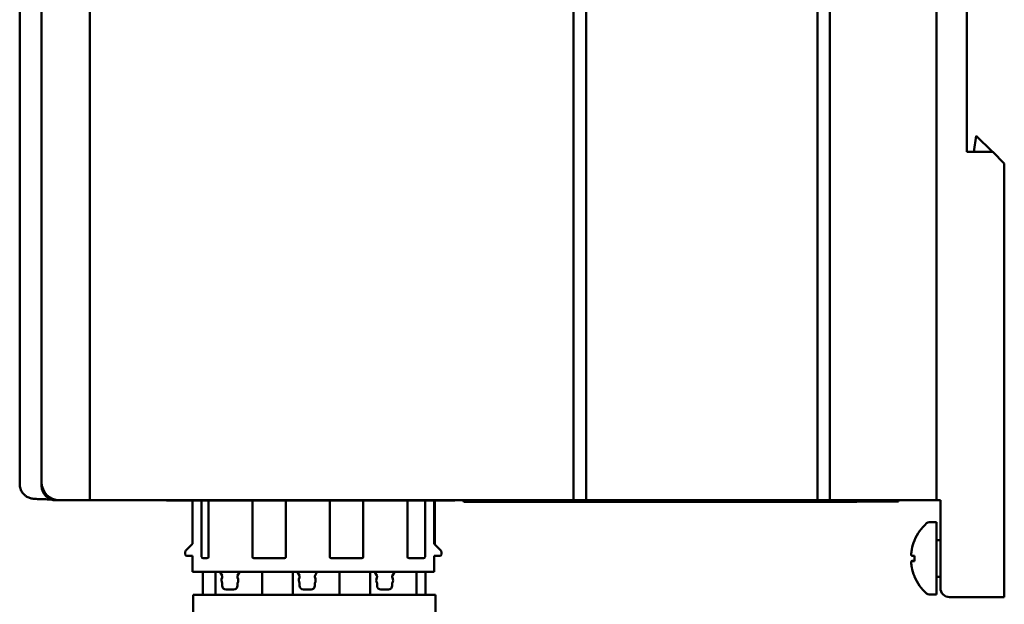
# Model space of a CAD drawing. Header units: inches. Extents: x 4.3 to 27.2, y 0.8 to 21.3.
# Tile 17 of 19: x 22.1 to 27.2, y 8.7 to 11.7. Entities that reach past the tile are written whole.
import ezdxf

# ---------------------------------------------------------------- set-up
doc = ezdxf.new("R2010")
doc.units = ezdxf.units.IN
doc.header["$MEASUREMENT"] = 0
doc.layers.add('Visible (ANSI)', color=7, linetype='Continuous', lineweight=50)

msp = doc.modelspace()

# ---------------------------------------------------------------- linework, layer by layer
at = {"layer": 'Visible (ANSI)'}
for p, q in [((22.4438, 9.2213), (22.4438, 14.2213)), ((24.943, 14.2213), (24.943, 9.2213)), ((25.008, 9.2213), (25.008, 14.2213)), ((26.2028, 14.2213), (26.2028, 9.2213)), ((26.2678, 9.2213), (26.2678, 14.2213)), ((26.8188, 14.2213), (26.8188, 9.2213)), ((22.0805, 9.3049), (22.0805, 14.1378)), ((22.1938, 9.3143), (22.1938, 14.1283)), ((26.9758, 11.0203), (26.9758, 12.4223)), ((27.0236, 11.1034), (27.0105, 11.0203)), ((27.1078, 11.0203), (27.0236, 11.1034)), ((27.1088, 11.0203), (26.9758, 11.0203)), ((27.1088, 11.0203), (27.1688, 10.9603)), ((27.1688, 10.9603), (27.1688, 8.7683)), ((22.1938, 9.2963), (22.1938, 9.3143)), ((22.2868, 9.2213), (22.2688, 9.2213)), ((22.2868, 9.2213), (22.4438, 9.2213)), ((22.4438, 9.2213), (22.4763, 9.2213)), ((22.4763, 9.2213), (22.6371, 9.2213)), ((22.6371, 9.2213), (22.6696, 9.2213)), ((22.6696, 9.2213), (22.6791, 9.2213)), ((22.7116, 9.2213), (22.6791, 9.2213)), ((22.7116, 9.2213), (22.7121, 9.2213)), ((22.7446, 9.2213), (22.7121, 9.2213)), ((22.7446, 9.2213), (22.7541, 9.2213)), ((22.7541, 9.2213), (22.7866, 9.2213)), ((22.7866, 9.2213), (22.9771, 9.2213)), ((22.8394, 9.221), (22.8394, 9.2213)), ((22.8397, 9.2213), (22.8394, 9.221)), ((22.8394, 9.221), (24.3285, 9.2206)), ((22.9736, 8.9971), (22.9736, 9.221)), ((22.9771, 9.2213), (23.0096, 9.2213)), ((23.0096, 9.2213), (23.0191, 9.2213)), ((23.0516, 9.2213), (23.0191, 9.2213)), ((23.0208, 8.9302), (23.0208, 9.2209)), ((23.0516, 9.2213), (23.0521, 9.2213)), ((23.0846, 9.2213), (23.0521, 9.2213)), ((23.0563, 9.2209), (23.0563, 8.9302)), ((23.0846, 9.2213), (23.0941, 9.2213)), ((23.0941, 9.2213), (23.1266, 9.2213)), ((23.1266, 9.2213), (23.3171, 9.2213)), ((23.283, 8.9302), (23.283, 9.2209)), ((23.3171, 9.2213), (23.3496, 9.2213)), ((23.3496, 9.2213), (23.3591, 9.2213)), ((23.3916, 9.2213), (23.3591, 9.2213)), ((23.3916, 9.2213), (23.3921, 9.2213)), ((23.4246, 9.2213), (23.3921, 9.2213)), ((23.4246, 9.2213), (23.4341, 9.2213)), ((23.4341, 9.2213), (23.4666, 9.2213)), ((23.4563, 9.2208), (23.4563, 8.9302)), ((23.4666, 9.2213), (23.6571, 9.2213)), ((23.6571, 9.2213), (23.6896, 9.2213)), ((23.683, 8.9302), (23.683, 9.2208)), ((23.6896, 9.2213), (23.6991, 9.2213)), ((23.7316, 9.2213), (23.6991, 9.2213)), ((23.7316, 9.2213), (23.7321, 9.2213)), ((23.7646, 9.2213), (23.7321, 9.2213)), ((23.7646, 9.2213), (23.7741, 9.2213)), ((23.7741, 9.2213), (23.8066, 9.2213)), ((23.8066, 9.2213), (23.9971, 9.2213)), ((23.8563, 9.2207), (23.8563, 8.9302)), ((23.9971, 9.2213), (24.0296, 9.2213)), ((24.0296, 9.2213), (24.0391, 9.2213)), ((24.0716, 9.2213), (24.0391, 9.2213)), ((24.0716, 9.2213), (24.0721, 9.2213)), ((24.1046, 9.2213), (24.0721, 9.2213)), ((24.0846, 8.9302), (24.0846, 9.2207)), ((24.1046, 9.2213), (24.1141, 9.2213)), ((24.1141, 9.2213), (24.1466, 9.2213)), ((24.1466, 9.2213), (24.3371, 9.2213)), ((24.1752, 9.2207), (24.1752, 8.9302)), ((24.2224, 8.9971), (24.2224, 9.2207)), ((24.2263, 9.2207), (24.2263, 8.9932)), ((24.3125, 9.2213), (24.2847, 9.2213)), ((24.3125, 9.2213), (24.3125, 9.2213)), ((24.3285, 9.2206), (24.3125, 9.2213)), ((24.3285, 9.2206), (24.3285, 9.2213)), ((24.3371, 9.2213), (24.3696, 9.2213)), ((24.3696, 9.2213), (24.3791, 9.2213)), ((24.3735, 9.2165), (24.3735, 9.2213)), ((24.3742, 9.2172), (24.3735, 9.2165)), ((24.3735, 9.2165), (24.3761, 9.214)), ((24.3742, 9.2172), (24.3742, 9.2213)), ((26.6207, 9.2167), (24.3742, 9.2172)), ((24.4116, 9.2213), (24.3791, 9.2213)), ((26.4058, 9.213), (24.3891, 9.2135)), ((24.4116, 9.2213), (24.4121, 9.2213)), ((24.4446, 9.2213), (24.4121, 9.2213)), ((24.4229, 9.2143), (24.4229, 9.2159)), ((24.4446, 9.2213), (24.4541, 9.2213)), ((24.4541, 9.2213), (24.4866, 9.2213)), ((24.4866, 9.2213), (24.4949, 9.2213)), ((24.5267, 9.2213), (24.4949, 9.2213)), ((24.5267, 9.2213), (24.6157, 9.2213)), ((24.5729, 9.2158), (24.5729, 9.2143)), ((24.6157, 9.2213), (24.6475, 9.2213)), ((24.6229, 9.2143), (24.6229, 9.2158)), ((24.6475, 9.2213), (24.654, 9.2213)), ((24.654, 9.2213), (24.6865, 9.2213)), ((24.6865, 9.2213), (24.6962, 9.2213)), ((24.7287, 9.2213), (24.6962, 9.2213)), ((24.7287, 9.2213), (24.729, 9.2213)), ((24.7615, 9.2213), (24.729, 9.2213)), ((24.7615, 9.2213), (24.7699, 9.2213)), ((24.7699, 9.2213), (24.8024, 9.2213)), ((24.7729, 9.2158), (24.7729, 9.2143)), ((24.9037, 9.2213), (24.8024, 9.2213)), ((24.8229, 9.2142), (24.8229, 9.2158)), ((24.9303, 9.2213), (24.9037, 9.2213)), ((24.943, 9.2213), (24.9303, 9.2213)), ((25.008, 9.2213), (24.943, 9.2213)), ((24.9729, 9.2157), (24.9729, 9.2142)), ((25.022, 9.2213), (25.008, 9.2213)), ((25.0269, 9.2213), (25.022, 9.2213)), ((25.0229, 9.2142), (25.0229, 9.2157)), ((25.0269, 9.2213), (25.0377, 9.2213)), ((25.0377, 9.2213), (25.0462, 9.2213)), ((25.0787, 9.2213), (25.0462, 9.2213)), ((25.0787, 9.2213), (25.079, 9.2213)), ((25.1115, 9.2213), (25.079, 9.2213)), ((25.1115, 9.2213), (25.1212, 9.2213)), ((25.1212, 9.2213), (25.1537, 9.2213)), ((25.1537, 9.2213), (25.354, 9.2213)), ((25.1729, 9.2157), (25.1729, 9.2142)), ((25.2229, 9.2141), (25.2229, 9.2157)), ((25.354, 9.2213), (25.3865, 9.2213)), ((25.3729, 9.2156), (25.3729, 9.2141)), ((25.3865, 9.2213), (25.3962, 9.2213)), ((25.4287, 9.2213), (25.3962, 9.2213)), ((25.4229, 9.2141), (25.4229, 9.2156)), ((25.4287, 9.2213), (25.429, 9.2213)), ((25.4615, 9.2213), (25.429, 9.2213)), ((25.4615, 9.2213), (25.4712, 9.2213)), ((25.4712, 9.2213), (25.5037, 9.2213)), ((25.5037, 9.2213), (25.704, 9.2213)), ((25.5729, 9.2156), (25.5729, 9.2141)), ((25.6229, 9.2141), (25.6229, 9.2156)), ((25.704, 9.2213), (25.7365, 9.2213)), ((25.7365, 9.2213), (25.7462, 9.2213)), ((25.7787, 9.2213), (25.7462, 9.2213)), ((25.7729, 9.2156), (25.7729, 9.214)), ((25.7787, 9.2213), (25.779, 9.2213)), ((25.8115, 9.2213), (25.779, 9.2213)), ((25.8115, 9.2213), (25.8212, 9.2213)), ((25.8212, 9.2213), (25.8537, 9.2213)), ((25.8229, 9.214), (25.8229, 9.2155)), ((25.8537, 9.2213), (26.054, 9.2213)), ((25.9729, 9.2155), (25.9729, 9.214)), ((26.0229, 9.214), (26.0229, 9.2155)), ((26.054, 9.2213), (26.0865, 9.2213)), ((26.0865, 9.2213), (26.0962, 9.2213)), ((26.1287, 9.2213), (26.0962, 9.2213)), ((26.1287, 9.2213), (26.129, 9.2213)), ((26.1615, 9.2213), (26.129, 9.2213)), ((26.1615, 9.2213), (26.17, 9.2213)), ((26.17, 9.2213), (26.1827, 9.2213)), ((26.1729, 9.2155), (26.1729, 9.2139)), ((26.1896, 9.2213), (26.1827, 9.2213)), ((26.2028, 9.2213), (26.1896, 9.2213)), ((26.2678, 9.2213), (26.2028, 9.2213)), ((26.2229, 9.2139), (26.2229, 9.2154)), ((26.2805, 9.2213), (26.2678, 9.2213)), ((26.3071, 9.2213), (26.2805, 9.2213)), ((26.4053, 9.2213), (26.3071, 9.2213)), ((26.3729, 9.2154), (26.3729, 9.2139)), ((26.4053, 9.2213), (26.4378, 9.2213)), ((26.4058, 9.213), (26.4082, 9.2154)), ((26.4082, 9.2154), (26.622, 9.2154)), ((26.4378, 9.2213), (26.4462, 9.2213)), ((26.4787, 9.2213), (26.4462, 9.2213)), ((26.4787, 9.2213), (26.479, 9.2213)), ((26.5115, 9.2213), (26.479, 9.2213)), ((26.5115, 9.2213), (26.5212, 9.2213)), ((26.5212, 9.2213), (26.5537, 9.2213)), ((26.5537, 9.2213), (26.6363, 9.2213)), ((26.6207, 9.2167), (26.6207, 9.2213)), ((26.622, 9.2154), (26.6207, 9.2167)), ((26.622, 9.2154), (26.622, 9.2213)), ((26.6363, 9.2213), (26.6635, 9.2213)), ((26.6635, 9.2213), (26.8135, 9.2213)), ((26.8135, 9.2213), (26.8188, 9.2213)), ((26.8188, 9.2213), (26.8388, 9.2213)), ((26.8388, 9.2213), (26.8388, 8.7683)), ((26.7808, 9.1078), (26.8188, 9.1078)), ((26.8188, 8.7348), (26.8188, 9.1078)), ((26.8188, 9.0163), (26.8388, 9.0163)), ((22.9362, 8.9565), (22.9362, 8.942)), ((22.9736, 8.9971), (22.9385, 8.962)), ((24.2575, 8.962), (24.2224, 8.9971)), ((24.2598, 8.942), (24.2598, 8.9565)), ((22.944, 8.9341), (22.9736, 8.9341)), ((22.9736, 8.8593), (22.9736, 8.9341)), ((23.0484, 8.9223), (23.0287, 8.9223)), ((23.4484, 8.9223), (23.2909, 8.9223)), ((23.8484, 8.9223), (23.6909, 8.9223)), ((24.1673, 8.9223), (24.0925, 8.9223)), ((24.2224, 8.9341), (24.2519, 8.9341)), ((24.2224, 8.8593), (24.2224, 8.9341)), ((26.6904, 8.9344), (26.704, 8.9332)), ((26.6904, 8.9082), (26.704, 8.9094)), ((26.704, 8.935), (26.704, 8.9076)), ((22.9736, 8.8593), (22.9736, 8.8515)), ((24.2224, 8.8593), (24.2224, 8.8515)), ((23.0288, 8.8515), (22.9736, 8.8515)), ((23.0267, 8.7334), (23.0267, 8.8515)), ((23.0425, 8.8515), (23.0288, 8.8515)), ((23.0425, 8.8515), (23.0759, 8.8515)), ((23.0896, 8.8515), (23.0759, 8.8515)), ((23.333, 8.8515), (23.0896, 8.8515)), ((23.0917, 8.7334), (23.0917, 8.8515)), ((23.1261, 8.8334), (23.1179, 8.8475)), ((23.1271, 8.8253), (23.1271, 8.8294)), ((23.2059, 8.8294), (23.2059, 8.8253)), ((23.2151, 8.8475), (23.2069, 8.8334)), ((23.333, 8.8515), (23.4759, 8.8515)), ((23.333, 8.7334), (23.333, 8.8515)), ((23.4896, 8.8515), (23.4759, 8.8515)), ((23.733, 8.8515), (23.4896, 8.8515)), ((23.4917, 8.7334), (23.4917, 8.8515)), ((23.5261, 8.8334), (23.5179, 8.8475)), ((23.5271, 8.8253), (23.5271, 8.8294)), ((23.6059, 8.8294), (23.6059, 8.8253)), ((23.6151, 8.8475), (23.6069, 8.8334)), ((23.733, 8.8515), (23.8759, 8.8515)), ((23.733, 8.7334), (23.733, 8.8515)), ((23.8896, 8.8515), (23.8759, 8.8515)), ((24.1318, 8.8515), (23.8896, 8.8515)), ((23.8917, 8.7334), (23.8917, 8.8515)), ((23.9261, 8.8334), (23.9179, 8.8475)), ((23.9271, 8.8253), (23.9271, 8.8294)), ((24.0059, 8.8294), (24.0059, 8.8253)), ((24.0151, 8.8475), (24.0069, 8.8334)), ((24.1318, 8.8515), (24.1614, 8.8515)), ((24.1318, 8.7334), (24.1318, 8.8515)), ((24.175, 8.8515), (24.1614, 8.8515)), ((24.2224, 8.8515), (24.175, 8.8515)), ((24.1771, 8.7334), (24.1771, 8.8515)), ((26.8188, 8.8263), (26.8388, 8.8263)), ((23.1271, 8.7806), (23.1271, 8.7929)), ((23.1862, 8.7609), (23.1468, 8.7609)), ((23.2059, 8.7929), (23.2059, 8.7806)), ((23.5271, 8.7806), (23.5271, 8.7929)), ((23.5862, 8.7609), (23.5468, 8.7609)), ((23.6059, 8.7929), (23.6059, 8.7806)), ((23.9271, 8.7806), (23.9271, 8.7929)), ((23.9862, 8.7609), (23.9468, 8.7609)), ((24.0059, 8.7929), (24.0059, 8.7806)), ((27.1688, 8.7683), (27.1688, 8.7213)), ((22.9775, 8.7334), (24.2287, 8.7334)), ((22.9775, 8.6844), (22.9775, 8.7334)), ((24.2287, 8.6844), (24.2287, 8.7334)), ((26.7808, 8.7348), (26.8188, 8.7348)), ((26.8858, 8.7213), (27.1688, 8.7213)), ((22.9775, 8.6844), (22.9775, 8.5585)), ((24.2287, 8.6844), (24.2287, 8.5585))]:
    msp.add_line(p, q, dxfattribs=at)
for centre, radius, start, end in [((22.2868, 9.3143), 0.093, 180, 270), ((26.9283, 8.9213), 0.2424, 131.5409, 157.3996), ((26.7808, 9.0878), 0.02, 90, 131.5409), ((26.7102, 9.0121), 0.0062, 157.3996, 178.1056), ((22.944, 8.9565), 0.00787, 135, 180), ((24.2519, 8.9565), 0.00787, 0, 45), ((22.944, 8.942), 0.00787, 180, 270), ((23.0287, 8.9302), 0.00787, 180, 270), ((23.0484, 8.9302), 0.00787, 270, 0), ((23.2909, 8.9302), 0.00787, 180, 270), ((23.4484, 8.9302), 0.00787, 270, 0), ((23.6909, 8.9302), 0.00787, 180, 270), ((23.8484, 8.9302), 0.00787, 270, 0), ((24.0925, 8.9302), 0.00787, 180, 270), ((24.1673, 8.9302), 0.00787, 270, 0), ((24.2519, 8.942), 0.00787, 270, 0), ((23.1111, 8.8436), 0.00787, 30, 90), ((23.1547, 8.8082), 0.0315, 154.1581, 208.955), ((23.1192, 8.8294), 0.00787, 0, 30), ((23.1192, 8.8253), 0.00787, 334.1581, 0), ((23.2137, 8.8294), 0.00787, 150, 180), ((23.2137, 8.8253), 0.00787, 180, 205.8419), ((23.1783, 8.8082), 0.0315, 331.045, 25.8419), ((23.2219, 8.8436), 0.00787, 90, 150), ((23.5111, 8.8436), 0.00787, 30, 90), ((23.5547, 8.8082), 0.0315, 154.1581, 208.955), ((23.5192, 8.8294), 0.00787, 0, 30), ((23.5192, 8.8253), 0.00787, 334.1581, 0), ((23.6137, 8.8294), 0.00787, 150, 180), ((23.6137, 8.8253), 0.00787, 180, 205.8419), ((23.5783, 8.8082), 0.0315, 331.045, 25.8419), ((23.6219, 8.8436), 0.00787, 90, 150), ((23.9111, 8.8436), 0.00787, 30, 90), ((23.9547, 8.8082), 0.0315, 154.1581, 208.955), ((23.9192, 8.8294), 0.00787, 0, 30), ((23.9192, 8.8253), 0.00787, 334.1581, 0), ((24.0137, 8.8294), 0.00787, 150, 180), ((24.0137, 8.8253), 0.00787, 180, 205.8419), ((23.9783, 8.8082), 0.0315, 331.045, 25.8419), ((24.0219, 8.8436), 0.00787, 90, 150), ((26.7102, 8.8305), 0.0062, 181.8944, 202.6004), ((26.9283, 8.9213), 0.2424, 202.6004, 228.4591), ((23.1468, 8.7806), 0.0197, 180, 270), ((23.1862, 8.7806), 0.0197, 270, 0), ((23.5468, 8.7806), 0.0197, 180, 270), ((23.5862, 8.7806), 0.0197, 270, 0), ((23.9468, 8.7806), 0.0197, 180, 270), ((23.9862, 8.7806), 0.0197, 270, 0), ((26.8858, 8.7683), 0.047, 180, 270), ((26.7808, 8.7548), 0.02, 228.4591, 270)]:
    msp.add_arc(centre, radius, start, end, dxfattribs=at)
for centre, major_axis, ratio, start_param, end_param in [((22.2688, 9.2963), (-0.053, -0.053), 0.999924, 5.497825, 7.068545), ((24.3886, 9.214), (-0.0125, 0), 0.044403, 0.044545, 1.613705), ((24.4979, 9.2159), (0.075, 0), 0.008727, 0.000076, 3.141516), ((24.4979, 9.2143), (-0.075, 0), 0.008727, 6.283109, 9.424854), ((24.6979, 9.2158), (0.075, 0), 0.008727, 0.000076, 3.141516), ((24.6979, 9.2143), (-0.075, 0), 0.008727, 6.283109, 9.424854), ((24.8979, 9.2158), (0.075, 0), 0.008727, 0.000076, 3.141516), ((24.8979, 9.2142), (-0.075, 0), 0.008727, 6.283109, 9.424854), ((25.0979, 9.2157), (0.075, 0), 0.008727, 0.000076, 3.141516), ((25.0979, 9.2142), (-0.075, 0), 0.008727, 6.283109, 9.424854), ((25.2979, 9.2157), (0.075, 0), 0.008727, 0.000076, 3.141516), ((25.2979, 9.2141), (-0.075, 0), 0.008727, 6.283109, 9.424854), ((25.4979, 9.2156), (0.075, 0), 0.008727, 0.000076, 3.141516), ((25.4979, 9.2141), (-0.075, 0), 0.008727, 6.283109, 9.424854), ((25.6979, 9.2156), (0.075, 0), 0.008727, 0.000076, 3.141516), ((25.6979, 9.214), (-0.075, 0), 0.008727, 6.283109, 9.424854), ((25.8979, 9.2155), (0.075, 0), 0.008727, 0.000076, 3.141516), ((25.8979, 9.214), (-0.075, 0), 0.008727, 6.283109, 9.424854), ((26.0979, 9.2155), (0.075, 0), 0.008727, 0.000076, 3.141516), ((26.0979, 9.2139), (-0.075, 0), 0.008727, 6.283109, 9.424854), ((26.2979, 9.2154), (0.075, 0), 0.008727, 0.000076, 3.141516), ((26.2979, 9.2139), (-0.075, 0), 0.008727, 6.283109, 9.424854), ((26.9274, 8.9217), (0.1037, 0.219), 0.99534, 1.622361, 1.821261), ((26.9274, 8.9117), (-0.2413, 0.0211), 0.041262, 5.894393, 6.093293), ((26.9274, 8.9309), (-0.2413, -0.0211), 0.041262, 0.189893, 0.388792), ((26.9274, 8.9209), (-0.1037, 0.219), 0.99534, 1.320332, 1.519232)]:
    msp.add_ellipse(centre, major_axis=major_axis, ratio=ratio, start_param=start_param, end_param=end_param, dxfattribs=at)
for points, knots in [([(22.0805, 9.3049), (22.0805, 9.2967), (22.082, 9.2886), (22.0868, 9.2738), (22.0903, 9.2673), (22.0982, 9.2559), (22.1026, 9.2515), (22.1111, 9.2441), (22.115, 9.2416), (22.1221, 9.2375), (22.125, 9.2362), (22.131, 9.2338), (22.1335, 9.233), (22.1396, 9.2312), (22.1421, 9.2308), (22.1489, 9.2295), (22.1519, 9.2292), (22.1585, 9.2286), (22.1619, 9.2283), (22.1697, 9.2279), (22.1741, 9.2276), (22.1832, 9.2273), (22.1876, 9.2271), (22.1928, 9.227)], [1.1381245, 1.1381245, 1.1381245, 1.1381245, 1.1518301, 1.1518301, 1.1668852, 1.1668852, 1.1859443, 1.1859443, 1.2101488, 1.2101488, 1.2391841, 1.2391841, 1.2804964, 1.2804964, 1.3619846, 1.3619846, 1.5381643, 1.5381643, 1.714344, 1.714344, 1.8905237, 1.8905237, 2.0190229, 2.0190229, 2.0190229, 2.0190229]), ([(22.2427, 9.226), (22.2311, 9.2262), (22.2178, 9.2264), (22.2015, 9.2267), (22.1968, 9.2268), (22.1928, 9.227)], [0.5995748, 0.5995748, 0.5995748, 0.5995748, 0.8045055, 0.8045055, 0.901147, 0.901147, 0.901147, 0.901147]), ([(26.6906, 8.9344), (26.6899, 8.9343), (26.6892, 8.9349), (26.6882, 8.9379), (26.688, 8.9402), (26.6879, 8.9456), (26.6881, 8.9491), (26.6888, 8.9567), (26.6894, 8.9608), (26.6903, 8.9656), (26.6904, 8.9665), (26.6906, 8.9674)], [0, 0, 0, 0, 0.030458, 0.030458, 0.060916, 0.060916, 0.0912553, 0.0912553, 0.1215946, 0.1215946, 0.1282974, 0.1282974, 0.1282974, 0.1282974]), ([(26.6906, 8.8752), (26.6899, 8.8791), (26.6892, 8.8834), (26.6882, 8.8913), (26.688, 8.8949), (26.6879, 8.9008), (26.6881, 8.9034), (26.6888, 8.907), (26.6894, 8.908), (26.6903, 8.9082), (26.6904, 8.9083), (26.6906, 8.9082)], [0, 0, 0, 0, 0.030458, 0.030458, 0.060916, 0.060916, 0.0912553, 0.0912553, 0.1215946, 0.1215946, 0.1282974, 0.1282974, 0.1282974, 0.1282974]), ([(26.704, 8.935), (26.704, 8.935), (26.7042, 8.9351), (26.7045, 8.9351), (26.7045, 8.9351), (26.7045, 8.9351)], [0.070224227, 0.070224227, 0.070224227, 0.070224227, 0.076097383, 0.076097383, 0.076126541, 0.076126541, 0.076126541, 0.076126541]), ([(26.7045, 8.9075), (26.7045, 8.9075), (26.7045, 8.9075), (26.7042, 8.9075), (26.704, 8.9076), (26.704, 8.9076)], [0.017596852, 0.017596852, 0.017596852, 0.017596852, 0.01762601, 0.01762601, 0.023499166, 0.023499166, 0.023499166, 0.023499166])]:
    msp.add_open_spline(points, degree=3, knots=knots, dxfattribs=at)

doc.saveas('drawing.dxf')
